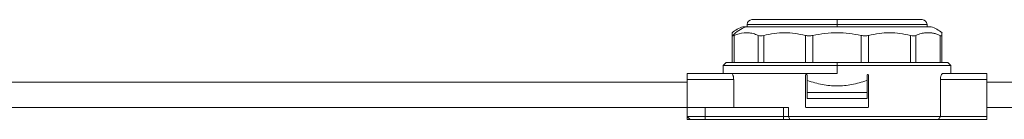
# Model space of a CAD drawing. Header units: millimetres. Extents: x -445 to 1924, y -59 to 420.
# Tile 36 of 40: x 1635 to 1800, y 158 to 175. Entities that reach past the tile are written whole.
import ezdxf

# ---------------------------------------------------------------- set-up
doc = ezdxf.new("R2010")
doc.units = ezdxf.units.MM

# ---------------------------------------------------------------- blocks, each defined once
blk = doc.blocks.new('Drawing View6')
at = {"color": 7, "linetype": 'Continuous', "lineweight": 18}
for p, q in [((728.3, 21.57), (742.5, 21.57)), ((742.5, 21.57), (756.7, 21.57)), ((742.5, 21.57), (742.5, 20.77)), ((726.81, 20.38), (727.34, 20.38)), ((727.34, 20.38), (758.19, 20.38)), ((727.5, 20.77), (727.5, 20.38)), ((727.5, 20.77), (742.5, 20.77)), ((742.5, 20.38), (742.5, 20.77)), ((742.5, 20.77), (757.5, 20.77)), ((757.5, 20.38), (757.5, 20.77)), ((725, 14.38), (725, 18.94)), ((725.33, 14.38), (725.33, 18.94)), ((729.35, 14.38), (729.35, 18.94)), ((730.27, 14.38), (730.27, 18.94)), ((737.23, 14.38), (737.23, 18.94)), ((738.48, 14.38), (738.48, 18.94)), ((746.52, 14.38), (746.52, 18.94)), ((747.77, 14.38), (747.77, 18.94)), ((754.73, 14.38), (754.73, 18.94)), ((755.65, 14.38), (755.65, 18.94)), ((759.67, 14.38), (759.67, 18.94)), ((760, 14.38), (760, 18.94)), ((724, 14.38), (723.5, 13.88)), ((723.5, 13.88), (723.5, 12.57)), ((723.5, 13.88), (742.5, 13.88)), ((724, 14.38), (742.5, 14.38)), ((761, 14.38), (742.5, 14.38)), ((742.5, 14.38), (742.5, 13.88)), ((742.5, 12.57), (742.5, 13.88)), ((742.5, 13.88), (761.5, 13.88)), ((761.5, 13.88), (761, 14.38)), ((761.5, 12.57), (761.5, 13.88)), ((717.5, 12.57), (724.84, 12.57)), ((717.5, 11.57), (717.5, 12.57)), ((717.5, 11.57), (725.27, 11.57)), ((717.5, 6.87), (717.5, 11.57)), ((724.84, 12.57), (742.5, 12.57)), ((725.27, 6.87), (725.27, 11.57)), ((737.25, 7), (737.25, 12.25)), ((737.5, 12.25), (737.5, 11.38)), ((747.5, 12.25), (747.5, 11.38)), ((747.75, 7), (747.75, 12.25)), ((759.73, 5.37), (759.73, 11.57)), ((759.73, 11.57), (767.5, 11.57)), ((760.16, 12.57), (767.5, 12.57)), ((767.5, 12.57), (767.5, 11.57)), ((767.5, 5.37), (767.5, 11.57)), ((567.5, 11.12), (717.5, 11.12)), ((737.5, 9.38), (737.5, 11.38)), ((737.5, 11.38), (737.57, 11.38)), ((747.43, 11.38), (747.5, 11.38)), ((747.5, 11.38), (747.5, 9.38)), ((767.5, 11.12), (838.91, 11.12)), ((747.5, 9.38), (737.5, 9.38)), ((737.5, 8.37), (737.5, 9.38)), ((747.5, 8.37), (737.5, 8.37)), ((747.5, 8.37), (747.5, 9.38)), ((567.5, 6.87), (717.5, 6.87)), ((717.5, 5.37), (717.5, 6.87)), ((717.5, 6.87), (720.5, 6.87)), ((720.5, 5.37), (720.5, 6.87)), ((733.56, 6.87), (720.5, 6.87)), ((733.56, 5.37), (733.56, 6.87)), ((733.56, 6.87), (734.41, 6.87)), ((734.41, 5.37), (734.41, 6.87)), ((737.38, 6.87), (747.62, 6.87)), ((767.5, 6.87), (838.91, 6.87)), ((720.5, 5.37), (717.5, 5.37)), ((717.5, 5.37), (717.5, 4.87)), ((718, 4.87), (717.5, 5.37)), ((720.5, 4.87), (720.5, 5.37)), ((733.56, 5.37), (720.5, 5.37)), ((734.41, 5.37), (733.56, 5.37)), ((733.56, 4.87), (733.56, 5.37)), ((759.73, 5.37), (734.41, 5.37)), ((734.62, 4.87), (734.41, 5.37)), ((759.73, 5.37), (767.5, 5.37)), ((767.5, 5.37), (767.5, 4.87)), ((717.5, 4.87), (718, 4.87)), ((720.5, 4.87), (718, 4.87)), ((733.56, 4.87), (720.5, 4.87)), ((734.62, 4.87), (733.56, 4.87)), ((759.41, 4.87), (734.62, 4.87)), ((759.41, 4.87), (767.5, 4.87))]:
    blk.add_line(p, q, dxfattribs=at)
for centre, radius, start, end in [((728.3, 20.77), 0.8, 90, 180), ((756.7, 20.77), 0.8, 0, 90), ((728.34, 15.46), 5.15, 107.2549, 130.4986), ((728.87, 15.65), 4.96, 107.9561, 139.7861), ((756.66, 15.46), 5.15, 49.5183, 72.7451)]:
    blk.add_arc(centre, radius, start, end, dxfattribs=at)
for points, knots in [([(725, 18.94), (725, 19.02), (725, 19.18), (725, 19.3), (725, 19.38), (725, 19.37), (725, 19.37)], [0, 0, 0, 0, 0.270801, 0.549911, 0.830383, 1, 1, 1, 1]), ([(725, 18.94), (725, 18.91), (725.01, 18.87), (725.06, 18.86), (725.09, 18.86)], [0, 0, 0, 0, 0.573868, 1, 1, 1, 1]), ([(725.09, 18.86), (725.12, 18.86), (725.19, 18.87), (725.29, 18.92), (725.33, 18.94)], [0, 0, 0, 0, 0.54545, 1, 1, 1, 1]), ([(729.35, 18.94), (729.07, 19.05), (728.52, 19.28), (727.73, 19.38), (726.67, 19.4), (725.89, 19.13), (725.33, 18.94)], [0, 0, 0, 0, 0.21393, 0.414834, 0.587057, 1, 1, 1, 1]), ([(737.23, 18.94), (736.07, 19.16), (733.75, 19.6), (731.43, 19.16), (730.27, 18.94)], [0, 0, 0, 0, 0.500234, 1, 1, 1, 1]), ([(746.52, 18.94), (745.18, 19.16), (742.5, 19.6), (739.82, 19.16), (738.48, 18.94)], [0, 0, 0, 0, 0.499933, 1, 1, 1, 1]), ([(754.73, 18.94), (753.57, 19.16), (751.25, 19.6), (748.93, 19.16), (747.77, 18.94)], [0, 0, 0, 0, 0.499632, 1, 1, 1, 1]), ([(759.67, 18.94), (759.49, 19.02), (759.12, 19.18), (758.57, 19.31), (757.96, 19.38), (757.27, 19.38), (756.48, 19.28), (755.93, 19.05), (755.65, 18.94)], [0, 0, 0, 0, 0.135419, 0.274991, 0.415244, 0.585607, 0.785782, 1, 1, 1, 1]), ([(760, 19.37), (760, 19.37), (760, 19.38), (760, 19.27), (760, 19.05), (760, 18.94)], [0, 0, 0, 0, 0.171076, 0.571477, 1, 1, 1, 1]), ([(724.84, 12.57), (724.89, 12.56), (725, 12.53), (725.12, 12.33), (725.19, 12.12), (725.24, 11.95), (725.26, 11.77), (725.26, 11.64), (725.27, 11.57)], [0, 0, 0, 0, 0.264435, 0.519877, 0.644509, 0.766809, 0.883924, 1, 1, 1, 1]), ([(737.25, 12.25), (737.25, 12.26), (737.25, 12.29), (737.27, 12.33), (737.3, 12.36), (737.34, 12.37), (737.36, 12.37), (737.38, 12.38)], [0, 0, 0, 0, 0.204476, 0.408827, 0.616694, 0.832234, 1, 1, 1, 1]), ([(737.38, 12.38), (737.39, 12.37), (737.42, 12.37), (737.46, 12.35), (737.48, 12.31), (737.5, 12.28), (737.5, 12.26), (737.5, 12.25)], [0, 0, 0, 0, 0.225045, 0.450236, 0.671063, 0.884001, 1, 1, 1, 1]), ([(747.5, 12.25), (747.5, 12.26), (747.5, 12.29), (747.52, 12.33), (747.55, 12.36), (747.59, 12.37), (747.61, 12.37), (747.62, 12.38)], [0, 0, 0, 0, 0.205142, 0.410174, 0.618314, 0.833457, 1, 1, 1, 1]), ([(747.62, 12.38), (747.64, 12.37), (747.67, 12.37), (747.71, 12.35), (747.74, 12.31), (747.75, 12.28), (747.75, 12.26), (747.75, 12.25)], [0, 0, 0, 0, 0.225402, 0.450933, 0.672395, 0.88557, 1, 1, 1, 1]), ([(759.73, 11.57), (759.74, 11.64), (759.74, 11.77), (759.76, 11.95), (759.81, 12.12), (759.88, 12.33), (760, 12.53), (760.11, 12.56), (760.16, 12.57)], [0, 0, 0, 0, 0.116062, 0.23319, 0.355463, 0.480123, 0.735565, 1, 1, 1, 1]), ([(737.57, 11.38), (738.39, 11.12), (739.98, 10.61), (742.5, 10.41), (745.02, 10.61), (746.61, 11.12), (747.43, 11.38)], [0, 0, 0, 0, 0.258504, 0.5, 0.741496, 1, 1, 1, 1]), ([(737.38, 6.87), (737.36, 6.88), (737.33, 6.88), (737.29, 6.9), (737.26, 6.94), (737.25, 6.97), (737.25, 6.99), (737.25, 7)], [0, 0, 0, 0, 0.2254015, 0.4509333, 0.6723954, 0.88557, 1, 1, 1, 1]), ([(747.75, 7), (747.75, 6.99), (747.75, 6.96), (747.73, 6.92), (747.7, 6.89), (747.66, 6.88), (747.64, 6.88), (747.62, 6.87)], [0, 0, 0, 0, 0.204476, 0.408827, 0.616694, 0.832234, 1, 1, 1, 1]), ([(759.41, 4.87), (759.47, 4.97), (759.58, 5.13), (759.69, 5.3), (759.73, 5.37)], [0, 0, 0, 0, 0.55676, 1, 1, 1, 1])]:
    blk.add_open_spline(points, degree=3, knots=knots, dxfattribs=at)
for points in [[(729.35, 18.94), (729.48, 18.9), (729.72, 18.82), (730.09, 18.9), (730.27, 18.94)], [(737.23, 18.94), (737.43, 18.9), (737.82, 18.82), (738.26, 18.9), (738.48, 18.94)], [(746.52, 18.94), (746.74, 18.9), (747.18, 18.82), (747.57, 18.9), (747.77, 18.94)], [(754.73, 18.94), (754.91, 18.9), (755.28, 18.82), (755.52, 18.9), (755.65, 18.94)], [(759.67, 18.94), (759.76, 18.9), (759.96, 18.82), (759.99, 18.9), (760, 18.94)]]:
    blk.add_open_spline(points, degree=3, dxfattribs=at)

msp = doc.modelspace()

# ---------------------------------------------------------------- block references
at = {"color": 7, "linetype": 'Continuous', "lineweight": 18}
msp.add_blockref('Drawing View6', (1029.14, 153.48), dxfattribs=at)

doc.saveas('drawing.dxf')
